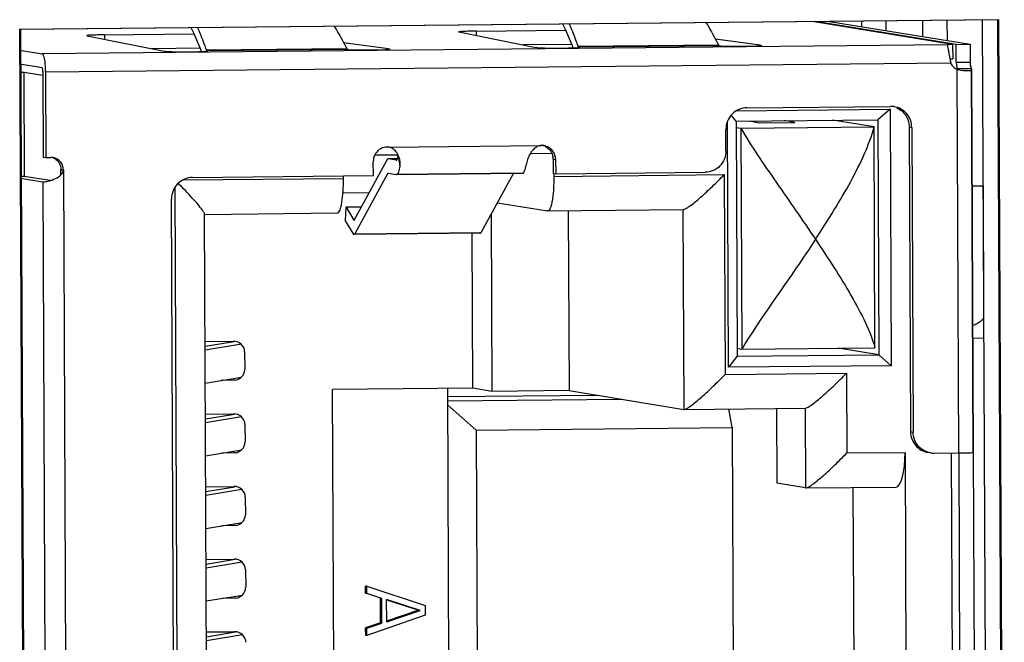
# Model space of a CAD drawing. Header units: millimetres. Extents: x 0 to 1750, y -1720 to 477.
# Tile 32 of 256: x 364.73 to 378.54, y -993.54 to -984.8. Entities that reach past the tile are written whole.
import ezdxf

# ---------------------------------------------------------------- set-up
doc = ezdxf.new("R2010")
doc.units = ezdxf.units.MM
doc.header["$LTSCALE"] = 92.51
for name, color, linetype in [('101300123_DXF_CONTINUOUS_LINE', 7, 'CONTINUOUS'), ('101302590_DXF_CONTINUOUS_LINE', 7, 'CONTINUOUS'), ('DA-15-000166DXF_CONTINUOUS_LINE', 7, 'CONTINUOUS'), ('DE-11-072043DXF_CONTINUOUS_LINE', 7, 'CONTINUOUS')]:
    doc.layers.add(name, color=color, linetype=linetype)

msp = doc.modelspace()

# ---------------------------------------------------------------- linework, layer by layer
at = {"layer": '101300123_DXF_CONTINUOUS_LINE'}
for p, q in [((378.232, -989.008), (378.257, -989.007)), ((378.257, -988.981), (378.249, -988.981)), ((378.101, -989.266), (378.258, -989.265))]:
    msp.add_line(p, q, dxfattribs=at)
at = {"layer": '101302590_DXF_CONTINUOUS_LINE'}
for p, q in [((378.466, -984.8), (364.742, -984.937)), ((377.817, -985.146), (375.844, -984.824)), ((377.866, -985.146), (375.893, -984.824)), ((376.09, -984.822), (378.063, -985.144)), ((378.542, -1001.992), (378.466, -984.8)), ((364.742, -984.937), (364.817, -1002.128)), ((365.675, -985.023), (366.756, -985.24)), ((365.918, -985.011), (367.173, -984.999)), ((365.918, -985.011), (365.918, -985.072)), ((370.889, -984.971), (371.97, -985.188)), ((371.132, -984.96), (372.387, -984.947)), ((371.132, -984.96), (371.133, -985.02)), ((377.745, -985.15), (365.043, -985.276)), ((369.904, -985.209), (369.273, -985.123)), ((372.472, -985.146), (371.794, -985.153)), ((372.563, -985.169), (374.531, -985.15)), ((375.118, -985.157), (374.488, -985.071)), ((375.118, -985.157), (375.134, -985.16)), ((375.118, -985.157), (375.118, -985.165)), ((377.817, -985.146), (377.818, -985.346)), ((377.866, -985.146), (378.063, -985.144)), ((377.867, -985.396), (377.866, -985.146)), ((378.063, -985.144), (378.064, -985.394)), ((364.73, -985.225), (365.043, -985.276)), ((367.258, -985.198), (366.58, -985.205)), ((366.771, -985.243), (366.756, -985.24)), ((367.347, -985.237), (367.348, -985.221)), ((367.348, -985.221), (369.316, -985.202)), ((369.329, -985.217), (367.366, -985.237)), ((369.904, -985.209), (369.92, -985.211)), ((369.904, -985.216), (369.904, -985.209)), ((371.986, -985.191), (371.97, -985.188)), ((372.562, -985.185), (372.563, -985.169)), ((374.544, -985.166), (372.581, -985.185)), ((365.044, -985.476), (364.731, -985.424)), ((377.79, -985.407), (365.089, -985.533)), ((377.777, -985.347), (377.818, -985.346)), ((377.867, -985.396), (378.064, -985.394)), ((364.731, -985.534), (364.792, -985.533)), ((364.792, -985.533), (365.053, -985.576)), ((364.798, -986.998), (364.792, -985.533)), ((365.053, -985.527), (365.058, -986.726)), ((365.089, -985.533), (365.094, -986.732)), ((377.877, -985.495), (377.879, -985.496)), ((377.903, -990.878), (377.879, -985.496)), ((378.08, -985.486), (377.884, -985.488)), ((377.884, -985.488), (377.884, -985.497)), ((378.104, -990.869), (378.08, -985.496)), ((378.108, -990.87), (378.084, -985.496)), ((374.782, -986.077), (376.941, -986.055)), ((374.93, -986.035), (376.947, -986.015)), ((376.941, -986.055), (376.767, -986.202)), ((376.941, -986.055), (376.956, -989.654)), ((374.674, -989.676), (374.659, -986.222)), ((374.779, -986.222), (374.709, -986.139)), ((374.779, -986.222), (376.767, -986.202)), ((374.779, -986.222), (374.794, -989.521)), ((374.96, -986.22), (375.113, -986.245)), ((375.113, -986.245), (375.605, -986.24)), ((375.605, -986.24), (375.452, -986.215)), ((376.714, -986.304), (376.131, -986.209)), ((376.767, -986.202), (376.781, -989.501)), ((374.637, -986.638), (374.636, -986.338)), ((374.78, -986.312), (374.844, -986.322)), ((374.844, -986.322), (376.714, -986.304)), ((374.844, -986.322), (374.858, -989.421)), ((376.727, -989.402), (376.714, -986.304)), ((377.207, -986.306), (377.243, -986.312)), ((377.207, -986.306), (377.226, -990.579)), ((377.243, -986.312), (377.262, -990.585)), ((369.885, -986.585), (372.049, -986.563)), ((371.894, -986.675), (372.193, -986.672)), ((372.046, -986.563), (372.049, -986.563)), ((365.058, -986.726), (365.094, -986.732)), ((365.094, -986.732), (365.168, -986.732)), ((369.419, -987.613), (369.882, -986.764)), ((369.69, -986.987), (369.689, -986.787)), ((369.71, -986.697), (370.035, -986.694)), ((370.027, -986.751), (369.894, -986.752)), ((369.894, -986.752), (369.896, -986.752)), ((370.027, -986.751), (369.896, -986.752)), ((370.011, -986.771), (369.896, -986.752)), ((370.037, -986.713), (370.063, -986.855)), ((372.211, -986.755), (372.247, -986.761)), ((372.211, -986.755), (372.212, -986.955)), ((372.247, -986.761), (372.248, -986.961)), ((365.305, -986.899), (365.341, -986.905)), ((365.305, -986.982), (365.305, -986.899)), ((365.341, -986.905), (365.399, -1000.148)), ((369.894, -986.954), (369.432, -987.803)), ((369.897, -986.952), (370.012, -986.971)), ((370.012, -986.971), (371.783, -986.953)), ((371.785, -986.954), (370.014, -986.971)), ((371.203, -987.786), (371.655, -986.955)), ((372.212, -986.955), (372.248, -986.961)), ((372.248, -986.961), (374.343, -986.94)), ((364.791, -986.998), (364.737, -986.999)), ((364.738, -987.024), (365.051, -987.075)), ((365.152, -987.057), (364.791, -986.998)), ((365.051, -987.075), (365.107, -999.969)), ((365.052, -987.075), (365.051, -987.075)), ((367.014, -987.048), (369.271, -987.026)), ((367.152, -987.012), (369.69, -986.987)), ((369.271, -987.026), (369.27, -986.991)), ((372.222, -986.961), (372.222, -986.997)), ((372.222, -986.997), (374.613, -986.973)), ((374.613, -986.973), (374.625, -989.777)), ((366.966, -999.879), (366.91, -987.143)), ((369.629, -987.228), (369.263, -987.232)), ((378.243, -987.13), (378.251, -988.964)), ((366.912, -999.709), (366.858, -987.315)), ((371.431, -987.367), (372.135, -987.482)), ((369.299, -987.623), (369.308, -987.431)), ((369.519, -987.429), (369.308, -987.431)), ((369.308, -987.431), (369.418, -987.613)), ((372.138, -987.482), (372.135, -987.482)), ((372.138, -987.482), (374.037, -987.463)), ((372.424, -987.479), (372.435, -990.004)), ((374.034, -987.463), (374.046, -990.267)), ((367.322, -987.53), (369.186, -987.511)), ((367.374, -999.445), (367.322, -987.524)), ((369.41, -987.804), (369.299, -987.623)), ((369.418, -987.613), (369.419, -987.613)), ((371.342, -987.53), (371.353, -990.015)), ((369.421, -987.813), (369.419, -987.813)), ((371.192, -987.796), (369.421, -987.813)), ((369.432, -987.803), (371.203, -987.786)), ((371.084, -989.971), (371.075, -987.797)), ((371.19, -987.796), (371.192, -987.796)), ((367.33, -989.313), (367.722, -989.309)), ((367.33, -989.38), (367.738, -989.313)), ((367.838, -989.354), (367.33, -989.438)), ((374.793, -989.41), (374.858, -989.421)), ((374.858, -989.421), (376.727, -989.402)), ((376.781, -989.501), (376.209, -989.407)), ((367.884, -989.458), (367.886, -989.708)), ((374.794, -989.521), (374.674, -989.676)), ((374.794, -989.521), (376.781, -989.501)), ((376.956, -989.654), (376.781, -989.501)), ((376.956, -989.654), (374.674, -989.676)), ((367.332, -989.898), (367.839, -989.814)), ((367.745, -989.857), (367.725, -989.859)), ((374.625, -989.777), (376.327, -989.76)), ((376.327, -989.76), (376.332, -990.879)), ((367.725, -989.859), (367.554, -989.861)), ((371.084, -989.971), (369.117, -989.99)), ((369.144, -996.287), (369.117, -989.99)), ((370.728, -989.974), (370.756, -996.24)), ((371.353, -990.015), (371.084, -989.971)), ((372.843, -990.071), (370.729, -990.091)), ((370.729, -990.149), (373.176, -990.125)), ((372.435, -990.004), (371.353, -990.015)), ((372.435, -990.004), (374.046, -990.267)), ((370.729, -990.204), (371.134, -990.557)), ((374.046, -990.267), (374.049, -990.267)), ((374.049, -990.267), (375.751, -990.25)), ((374.725, -990.522), (374.679, -990.261)), ((375.346, -990.254), (375.35, -991.304)), ((375.748, -990.25), (375.753, -991.369)), ((367.334, -990.333), (367.727, -990.329)), ((367.335, -990.4), (367.742, -990.332)), ((367.842, -990.373), (367.335, -990.457)), ((367.889, -990.477), (367.89, -990.727)), ((371.134, -990.557), (374.725, -990.522)), ((374.725, -990.522), (374.747, -995.569)), ((371.134, -990.557), (371.156, -995.605)), ((377.226, -990.579), (377.262, -990.585)), ((367.337, -990.917), (367.843, -990.833)), ((367.729, -990.879), (367.558, -990.88)), ((367.75, -990.877), (367.729, -990.879)), ((376.332, -990.879), (377.149, -990.871)), ((377.149, -990.871), (377.171, -995.929)), ((377.558, -990.882), (377.903, -990.878)), ((377.798, -990.879), (377.82, -995.921)), ((377.929, -995.918), (377.907, -990.878)), ((378.104, -990.869), (378.126, -995.916)), ((378.108, -990.87), (378.108, -990.87)), ((367.339, -991.352), (367.731, -991.349)), ((367.339, -991.419), (367.747, -991.352)), ((375.753, -991.369), (375.35, -991.304)), ((375.753, -991.369), (375.756, -991.37)), ((375.756, -991.37), (377.023, -991.357)), ((376.44, -995.351), (376.423, -991.363)), ((367.847, -991.393), (367.339, -991.477)), ((367.893, -991.497), (367.894, -991.747)), ((367.341, -991.937), (367.848, -991.853)), ((367.734, -991.898), (367.563, -991.9)), ((367.754, -991.896), (367.734, -991.898)), ((367.343, -992.372), (367.736, -992.368)), ((367.344, -992.439), (367.751, -992.371)), ((367.851, -992.412), (367.344, -992.496)), ((367.898, -992.516), (367.899, -992.766)), ((369.597, -992.75), (369.58, -992.747)), ((369.58, -992.85), (369.58, -992.747)), ((369.597, -992.75), (370.415, -993.018)), ((369.598, -992.853), (369.597, -992.75)), ((367.346, -992.956), (367.852, -992.872)), ((369.598, -992.853), (369.58, -992.85)), ((369.807, -992.92), (369.598, -992.853)), ((367.738, -992.918), (367.567, -992.919)), ((367.759, -992.916), (367.738, -992.918)), ((369.807, -992.92), (369.789, -992.917)), ((369.79, -993.263), (369.789, -992.917)), ((369.808, -993.266), (369.807, -992.92)), ((369.875, -992.94), (370.328, -993.085)), ((370.346, -993.088), (369.876, -992.937)), ((369.878, -993.248), (369.876, -992.937)), ((370.415, -993.018), (370.416, -993.156)), ((370.416, -993.156), (369.6, -993.441)), ((370.328, -993.085), (369.875, -993.24)), ((369.878, -993.248), (370.346, -993.088)), ((370.346, -993.088), (370.328, -993.085)), ((369.79, -993.263), (369.582, -993.334)), ((369.6, -993.337), (369.808, -993.266)), ((369.808, -993.266), (369.79, -993.263)), ((367.348, -993.391), (367.74, -993.388)), ((367.348, -993.458), (367.756, -993.391)), ((367.856, -993.432), (367.348, -993.516)), ((369.6, -993.337), (369.582, -993.334)), ((369.583, -993.438), (369.582, -993.334)), ((369.6, -993.441), (369.583, -993.438)), ((369.6, -993.441), (369.6, -993.337))]:
    msp.add_line(p, q, dxfattribs=at)
for centre, radius, start, end in [((374.602, -985.119), 0.0781, 203.5237, 205.046), ((369.388, -985.171), 0.0781, 203.5237, 205.046), ((369.4, -984.444), 0.777, 266.0929, 267.0825), ((374.615, -984.392), 0.777, 266.0929, 267.0825), ((380.155, -984.88), 2.423, 191.1312, 191.9382), ((379.474, -985.023), 1.726, 191.9454, 192.8288), ((378.666, -985.322), 0.802, 185.2692, 186.1944), ((363.71, -985.539), 1.379, 0.2512, 0.5155), ((378.039, -985.435), 0.164, 196.2035, 198.8703), ((378.432, -985.383), 0.367, 190.7758, 192.3206), ((376.949, -986.304), 0.289, 84.4448, 90.556), ((376.949, -986.307), 0.292, 80.7298, 84.4514), ((369.887, -986.778), 0.193, 90.5836, 96.8358), ((369.886, -986.714), 0.129, 78.6723, 90.496), ((372.051, -986.756), 0.192, 86.0769, 90.5615), ((372.051, -986.758), 0.195, 80.7286, 86.0775), ((372.015, -986.752), 0.194, 60.0295, 72.1965), ((365.169, -986.9), 0.168, 86.7792, 90.5634), ((365.169, -986.902), 0.17, 80.7278, 86.7765), ((365.133, -986.896), 0.171, 53.9986, 66.1199), ((370.012, -986.765), 0.00644, 260.687, 278.2426), ((369.785, -986.82), 0.28, 24.7167, 26.855), ((369.983, -986.704), 0.054, 350.3892, 355.7973), ((372.009, -986.756), 0.202, 0.2631, 6.3292), ((371.785, -986.941), 0.0129, 260.687, 278.2426), ((370.014, -986.958), 0.0129, 260.687, 278.2426), ((377.556, -990.591), 0.291, 260.7197, 270.5398), ((377.828, -983.373), 7.506, 270.5677, 270.7664)]:
    msp.add_arc(centre, radius, start, end, dxfattribs=at)
for centre, major_axis, ratio, start_param, end_param in [((367.723, -989.459), (0.161, 0.007), 0.92788, 6.246167, 7.816963), ((367.724, -989.709), (0.161, 0.007), 0.92788, -1.47973, -0.037019), ((367.727, -990.479), (0.161, 0.007), 0.92788, 6.246167, 7.816963), ((367.728, -990.729), (0.161, 0.007), 0.92788, -1.47973, -0.037019), ((377.017, -990.857), (-0.006, 0.5), 0.264807, -3.142352, -1.602546), ((367.732, -991.498), (0.161, 0.007), 0.92788, 6.246167, 7.816963), ((367.733, -991.748), (0.161, 0.007), 0.92788, -1.47973, -0.037019), ((367.736, -992.518), (0.161, 0.007), 0.92788, 6.246167, 7.816963), ((367.737, -992.768), (0.161, 0.007), 0.92788, -1.47973, -0.037019), ((367.741, -993.537), (0.161, 0.007), 0.92788, 6.246167, 7.816963)]:
    msp.add_ellipse(centre, major_axis=major_axis, ratio=ratio, start_param=start_param, end_param=end_param, dxfattribs=at)
for points, knots in [([(372.343, -984.856), (372.356, -984.881), (372.409, -984.992), (372.456, -985.104), (372.49, -985.191)], [0, 0, 0, 0, 0.233001, 1, 1, 1, 1]), ([(372.563, -985.169), (372.553, -985.142), (372.514, -985.036), (372.473, -984.931), (372.44, -984.855)], [0, 0, 0, 0, 0.26298, 1, 1, 1, 1]), ([(374.354, -984.836), (374.37, -984.86), (374.431, -984.963), (374.489, -985.069), (374.531, -985.15)], [0, 0, 0, 0, 0.238883, 1, 1, 1, 1]), ([(365.918, -985.011), (365.886, -985.012), (365.839, -985.012), (365.78, -985.014), (365.744, -985.015), (365.714, -985.016), (365.694, -985.018), (365.683, -985.019), (365.677, -985.02), (365.674, -985.02), (365.672, -985.021), (365.672, -985.021)], [0, 0, 0, 0, 0.394447, 0.566882, 0.715651, 0.836422, 0.925496, 0.957303, 0.980319, 0.994402, 1, 1, 1, 1]), ([(365.672, -985.021), (365.672, -985.022), (365.673, -985.023), (365.674, -985.023), (365.675, -985.023)], [0, 0, 0, 0, 0.10952, 1, 1, 1, 1]), ([(367.129, -984.908), (367.142, -984.933), (367.195, -985.043), (367.242, -985.156), (367.276, -985.243)], [0, 0, 0, 0, 0.233001, 1, 1, 1, 1]), ([(367.348, -985.221), (367.339, -985.193), (367.3, -985.088), (367.258, -984.983), (367.226, -984.907)], [0, 0, 0, 0, 0.26298, 1, 1, 1, 1]), ([(369.14, -984.888), (369.155, -984.912), (369.217, -985.015), (369.275, -985.12), (369.316, -985.202)], [0, 0, 0, 0, 0.238883, 1, 1, 1, 1]), ([(371.132, -984.96), (371.1, -984.96), (371.053, -984.961), (370.994, -984.962), (370.958, -984.963), (370.929, -984.965), (370.909, -984.966), (370.897, -984.967), (370.891, -984.968), (370.888, -984.969), (370.886, -984.969), (370.886, -984.97)], [0, 0, 0, 0, 0.394447, 0.566882, 0.715651, 0.836422, 0.925496, 0.957303, 0.980319, 0.994402, 1, 1, 1, 1]), ([(370.886, -984.97), (370.886, -984.97), (370.887, -984.971), (370.888, -984.971), (370.889, -984.971)], [0, 0, 0, 0, 0.10952, 1, 1, 1, 1]), ([(374.539, -985.163), (374.538, -985.162), (374.535, -985.159), (374.533, -985.155), (374.532, -985.152)], [0, 0, 0, 0, 0.205299, 1, 1, 1, 1]), ([(375.139, -985.161), (375.139, -985.161), (375.136, -985.16), (375.135, -985.16), (375.134, -985.16)], [0, 0, 0, 0, 0.283015, 1, 1, 1, 1]), ([(377.745, -985.15), (377.744, -985.15), (377.744, -985.151), (377.744, -985.152), (377.744, -985.153)], [0, 0, 0, 0, 0.36004, 1, 1, 1, 1]), ([(377.744, -985.153), (377.744, -985.16), (377.748, -985.182), (377.755, -985.223), (377.765, -985.281), (377.773, -985.324), (377.778, -985.347)], [0, 0, 0, 0, 0.114442, 0.33443, 0.639399, 1, 1, 1, 1]), ([(377.817, -985.146), (377.809, -985.146), (377.785, -985.147), (377.761, -985.148), (377.745, -985.15)], [0, 0, 0, 0, 0.334371, 1, 1, 1, 1]), ([(365.043, -985.276), (365.047, -985.276), (365.057, -985.287), (365.07, -985.323), (365.076, -985.358), (365.08, -985.384)], [0, 0, 0, 0, 0.115241, 0.320047, 1, 1, 1, 1]), ([(366.771, -985.243), (366.78, -985.244), (366.803, -985.245), (366.847, -985.247), (366.906, -985.248), (367.004, -985.249), (367.129, -985.249), (367.229, -985.247), (367.276, -985.245)], [0, 0, 0, 0, 0.049891, 0.138601, 0.259709, 0.404447, 0.721774, 1, 1, 1, 1]), ([(367.276, -985.245), (367.289, -985.245), (367.311, -985.244), (367.337, -985.243), (367.352, -985.241), (367.36, -985.24), (367.364, -985.24), (367.366, -985.239), (367.366, -985.238)], [0, 0, 0, 0, 0.422024, 0.736438, 0.849185, 0.930914, 0.980878, 1, 1, 1, 1]), ([(367.348, -985.221), (367.349, -985.222), (367.351, -985.227), (367.354, -985.231), (367.356, -985.234)], [0, 0, 0, 0, 0.302529, 1, 1, 1, 1]), ([(367.366, -985.238), (367.366, -985.238), (367.364, -985.237), (367.363, -985.237), (367.362, -985.237)], [0, 0, 0, 0, 0.283013, 1, 1, 1, 1]), ([(369.324, -985.214), (369.324, -985.214), (369.321, -985.211), (369.319, -985.207), (369.317, -985.204)], [0, 0, 0, 0, 0.205299, 1, 1, 1, 1]), ([(369.329, -985.217), (369.33, -985.217), (369.336, -985.218), (369.342, -985.219), (369.347, -985.219)], [0, 0, 0, 0, 0.182282, 1, 1, 1, 1]), ([(369.361, -985.22), (369.408, -985.222), (369.488, -985.223), (369.601, -985.224), (369.681, -985.223), (369.744, -985.222), (369.787, -985.221), (369.826, -985.22), (369.859, -985.219), (369.886, -985.218), (369.904, -985.216), (369.914, -985.215), (369.92, -985.215), (369.923, -985.214), (369.924, -985.213), (369.924, -985.213)], [0, 0, 0, 0, 0.254149, 0.423747, 0.598082, 0.681094, 0.758281, 0.827557, 0.887022, 0.935089, 0.970434, 0.983042, 0.992165, 0.997753, 1, 1, 1, 1]), ([(369.924, -985.213), (369.924, -985.213), (369.922, -985.212), (369.921, -985.212), (369.92, -985.211)], [0, 0, 0, 0, 0.283015, 1, 1, 1, 1]), ([(371.986, -985.191), (371.994, -985.192), (372.017, -985.194), (372.061, -985.195), (372.121, -985.196), (372.219, -985.197), (372.343, -985.197), (372.444, -985.195), (372.49, -985.194)], [0, 0, 0, 0, 0.049891, 0.138601, 0.259709, 0.404447, 0.721774, 1, 1, 1, 1]), ([(372.49, -985.194), (372.503, -985.193), (372.525, -985.192), (372.551, -985.191), (372.566, -985.19), (372.574, -985.189), (372.578, -985.188), (372.581, -985.187), (372.581, -985.187)], [0, 0, 0, 0, 0.422024, 0.736438, 0.849185, 0.930914, 0.980878, 1, 1, 1, 1]), ([(372.563, -985.169), (372.563, -985.171), (372.566, -985.175), (372.568, -985.18), (372.571, -985.182)], [0, 0, 0, 0, 0.302529, 1, 1, 1, 1]), ([(372.581, -985.187), (372.581, -985.186), (372.578, -985.186), (372.577, -985.185), (372.576, -985.185)], [0, 0, 0, 0, 0.283013, 1, 1, 1, 1]), ([(374.544, -985.166), (374.545, -985.166), (374.551, -985.166), (374.557, -985.167), (374.562, -985.167)], [0, 0, 0, 0, 0.182282, 1, 1, 1, 1]), ([(374.575, -985.168), (374.623, -985.171), (374.703, -985.172), (374.815, -985.172), (374.895, -985.171), (374.958, -985.17), (375.001, -985.17), (375.04, -985.169), (375.073, -985.167), (375.1, -985.166), (375.118, -985.165), (375.129, -985.164), (375.134, -985.163), (375.137, -985.162), (375.139, -985.162), (375.139, -985.161)], [0, 0, 0, 0, 0.254149, 0.423747, 0.598082, 0.681094, 0.758281, 0.827557, 0.887022, 0.935089, 0.970434, 0.983042, 0.992165, 0.997753, 1, 1, 1, 1]), ([(365.08, -985.384), (365.081, -985.395), (365.086, -985.442), (365.088, -985.49), (365.089, -985.526)], [0, 0, 0, 0, 0.230446, 1, 1, 1, 1]), ([(377.868, -985.408), (377.869, -985.415), (377.872, -985.44), (377.876, -985.464), (377.881, -985.481)], [0, 0, 0, 0, 0.290045, 1, 1, 1, 1]), ([(378.072, -985.452), (378.071, -985.448), (378.068, -985.428), (378.065, -985.409), (378.064, -985.394)], [0, 0, 0, 0, 0.226586, 1, 1, 1, 1]), ([(365.053, -985.527), (365.053, -985.521), (365.052, -985.509), (365.051, -985.493), (365.048, -985.482), (365.046, -985.476), (365.044, -985.476)], [0, 0, 0, 0, 0.361804, 0.675654, 0.895321, 1, 1, 1, 1]), ([(377.879, -985.496), (377.891, -985.498), (377.936, -985.507), (377.981, -985.512), (378.014, -985.513)], [0, 0, 0, 0, 0.277862, 1, 1, 1, 1]), ([(378.014, -985.513), (378.024, -985.513), (378.042, -985.513), (378.065, -985.511), (378.084, -985.504), (378.084, -985.496)], [0, 0, 0, 0, 0.399905, 0.69876, 1, 1, 1, 1]), ([(378.08, -985.486), (378.08, -985.484), (378.077, -985.476), (378.075, -985.468), (378.074, -985.462)], [0, 0, 0, 0, 0.22292, 1, 1, 1, 1]), ([(378.084, -985.496), (378.084, -985.495), (378.084, -985.492), (378.082, -985.488), (378.08, -985.486)], [0, 0, 0, 0, 0.210467, 1, 1, 1, 1]), ([(374.93, -986.035), (374.891, -986.035), (374.814, -986.052), (374.716, -986.12), (374.651, -986.22), (374.636, -986.299), (374.636, -986.338)], [0, 0, 0, 0, 0.24803, 0.497433, 0.748336, 1, 1, 1, 1]), ([(377.243, -986.312), (377.243, -986.277), (377.231, -986.207), (377.178, -986.115), (377.097, -986.048), (377.03, -986.024), (376.996, -986.019)], [0, 0, 0, 0, 0.251864, 0.502435, 0.751594, 1, 1, 1, 1]), ([(377.031, -986.034), (377.082, -986.057), (377.174, -986.134), (377.207, -986.249), (377.207, -986.306)], [0, 0, 0, 0, 0.497693, 1, 1, 1, 1]), ([(374.844, -986.322), (374.917, -986.448), (375.081, -986.701), (375.435, -987.217), (375.712, -987.611), (375.893, -987.88)], [0, 0, 0, 0, 0.23134, 0.481835, 1, 1, 1, 1]), ([(375.893, -987.88), (375.981, -987.745), (376.152, -987.479), (376.387, -987.079), (376.582, -986.692), (376.682, -986.431), (376.714, -986.304)], [0, 0, 0, 0, 0.270817, 0.532838, 0.779043, 1, 1, 1, 1]), ([(369.864, -986.586), (369.832, -986.59), (369.768, -986.615), (369.724, -986.667), (369.71, -986.697)], [0, 0, 0, 0, 0.498136, 1, 1, 1, 1]), ([(371.894, -986.675), (371.878, -986.702), (371.854, -986.755), (371.839, -986.811), (371.834, -986.837)], [0, 0, 0, 0, 0.538556, 1, 1, 1, 1]), ([(372.014, -986.569), (372.001, -986.572), (371.951, -986.596), (371.915, -986.64), (371.894, -986.675)], [0, 0, 0, 0, 0.250163, 1, 1, 1, 1]), ([(372.209, -986.644), (372.194, -986.624), (372.156, -986.588), (372.107, -986.57), (372.082, -986.566)], [0, 0, 0, 0, 0.500962, 1, 1, 1, 1]), ([(374.637, -986.638), (374.637, -986.677), (374.622, -986.755), (374.557, -986.856), (374.46, -986.923), (374.382, -986.94), (374.343, -986.94)], [0, 0, 0, 0, 0.251664, 0.502568, 0.75197, 1, 1, 1, 1]), ([(365.341, -986.905), (365.341, -986.865), (365.312, -986.783), (365.236, -986.74), (365.197, -986.734)], [0, 0, 0, 0, 0.502603, 1, 1, 1, 1]), ([(365.233, -986.758), (365.255, -986.774), (365.292, -986.817), (365.305, -986.872), (365.305, -986.899)], [0, 0, 0, 0, 0.498132, 1, 1, 1, 1]), ([(369.882, -986.764), (369.883, -986.762), (369.885, -986.757), (369.891, -986.752), (369.894, -986.752)], [0, 0, 0, 0, 0.334113, 1, 1, 1, 1]), ([(370.013, -986.771), (370.016, -986.771), (370.023, -986.764), (370.026, -986.756), (370.027, -986.751)], [0, 0, 0, 0, 0.368271, 1, 1, 1, 1]), ([(370.027, -986.751), (370.028, -986.748), (370.032, -986.736), (370.035, -986.723), (370.037, -986.713)], [0, 0, 0, 0, 0.209949, 1, 1, 1, 1]), ([(370.063, -986.855), (370.065, -986.843), (370.069, -986.792), (370.057, -986.739), (370.04, -986.703)], [0, 0, 0, 0, 0.225433, 1, 1, 1, 1]), ([(365.286, -986.995), (365.301, -986.984), (365.328, -986.959), (365.341, -986.923), (365.341, -986.905)], [0, 0, 0, 0, 0.502286, 1, 1, 1, 1]), ([(370.063, -986.855), (370.058, -986.883), (370.05, -986.921), (370.033, -986.96), (370.021, -986.97), (370.016, -986.971)], [0, 0, 0, 0, 0.672027, 0.875271, 1, 1, 1, 1]), ([(371.787, -986.953), (371.792, -986.953), (371.804, -986.942), (371.821, -986.903), (371.829, -986.866), (371.834, -986.837)], [0, 0, 0, 0, 0.124729, 0.327973, 1, 1, 1, 1]), ([(365.059, -987.075), (365.072, -987.075), (365.103, -987.07), (365.133, -987.063), (365.151, -987.058)], [0, 0, 0, 0, 0.390714, 1, 1, 1, 1]), ([(365.151, -987.058), (365.157, -987.056), (365.181, -987.049), (365.205, -987.04), (365.223, -987.032)], [0, 0, 0, 0, 0.234682, 1, 1, 1, 1]), ([(367.152, -987.012), (367.113, -987.012), (367.035, -987.029), (366.938, -987.096), (366.872, -987.197), (366.858, -987.276), (366.858, -987.315)], [0, 0, 0, 0, 0.24803, 0.497433, 0.748336, 1, 1, 1, 1]), ([(367.292, -987.471), (367.273, -987.444), (367.227, -987.387), (367.114, -987.26), (367.02, -987.161), (366.952, -987.093)], [0, 0, 0, 0, 0.192307, 0.434917, 1, 1, 1, 1]), ([(369.186, -987.511), (369.192, -987.511), (369.208, -987.5), (369.222, -987.47), (369.236, -987.425), (369.248, -987.366), (369.258, -987.293), (369.268, -987.179), (369.271, -987.088), (369.271, -987.026)], [0, 0, 0, 0, 0.038513, 0.101799, 0.194934, 0.316643, 0.463355, 0.630098, 1, 1, 1, 1]), ([(372.222, -986.997), (372.222, -987.059), (372.22, -987.149), (372.21, -987.264), (372.2, -987.336), (372.188, -987.396), (372.173, -987.441), (372.159, -987.47), (372.144, -987.482), (372.138, -987.482)], [0, 0, 0, 0, 0.369902, 0.536645, 0.683357, 0.805065, 0.898201, 0.961487, 1, 1, 1, 1]), ([(374.037, -987.463), (374.042, -987.463), (374.055, -987.459), (374.087, -987.443), (374.137, -987.409), (374.206, -987.355), (374.283, -987.29), (374.364, -987.216), (374.476, -987.111), (374.558, -987.029), (374.613, -986.973)], [0, 0, 0, 0, 0.020954, 0.052308, 0.142681, 0.260414, 0.395446, 0.540846, 0.692052, 1, 1, 1, 1]), ([(378.092, -987.128), (378.114, -987.128), (378.145, -987.128), (378.183, -987.128), (378.204, -987.128), (378.221, -987.129), (378.231, -987.129), (378.238, -987.129), (378.24, -987.13), (378.243, -987.129), (378.243, -987.13)], [0, 0, 0, 0, 0.436784, 0.60865, 0.749381, 0.858893, 0.937136, 0.964536, 0.984129, 1, 1, 1, 1]), ([(367.322, -987.524), (367.322, -987.522), (367.32, -987.514), (367.31, -987.496), (367.3, -987.481), (367.292, -987.471)], [0, 0, 0, 0, 0.142043, 0.358775, 1, 1, 1, 1]), ([(369.419, -987.613), (369.419, -987.613), (369.419, -987.613), (369.419, -987.613), (369.419, -987.613)], [0, 0, 0, 0, 0.397849, 1, 1, 1, 1]), ([(369.419, -987.813), (369.419, -987.813), (369.414, -987.812), (369.411, -987.808), (369.41, -987.804)], [0, 0, 0, 0, 0.194972, 1, 1, 1, 1]), ([(369.432, -987.803), (369.431, -987.805), (369.429, -987.809), (369.424, -987.813), (369.421, -987.813)], [0, 0, 0, 0, 0.334113, 1, 1, 1, 1]), ([(371.18, -987.787), (371.181, -987.788), (371.184, -987.792), (371.187, -987.795), (371.19, -987.796)], [0, 0, 0, 0, 0.320595, 1, 1, 1, 1]), ([(371.192, -987.796), (371.193, -987.796), (371.198, -987.794), (371.201, -987.789), (371.203, -987.786)], [0, 0, 0, 0, 0.189806, 1, 1, 1, 1]), ([(375.893, -987.88), (375.716, -988.15), (375.443, -988.543), (375.092, -989.053), (374.93, -989.3), (374.858, -989.421)], [0, 0, 0, 0, 0.522875, 0.77243, 1, 1, 1, 1]), ([(375.893, -987.88), (375.982, -988.012), (376.155, -988.273), (376.392, -988.661), (376.591, -989.032), (376.694, -989.281), (376.727, -989.402)], [0, 0, 0, 0, 0.274825, 0.538488, 0.783564, 1, 1, 1, 1]), ([(378.251, -988.964), (378.252, -988.989), (378.219, -989.028), (378.163, -989.064), (378.123, -989.083), (378.1, -989.092)], [0, 0, 0, 0, 0.363792, 0.642195, 1, 1, 1, 1]), ([(374.049, -990.267), (374.054, -990.267), (374.067, -990.263), (374.099, -990.247), (374.15, -990.212), (374.218, -990.159), (374.295, -990.093), (374.377, -990.02), (374.488, -989.915), (374.571, -989.833), (374.625, -989.777)], [0, 0, 0, 0, 0.020954, 0.052308, 0.142681, 0.260414, 0.395446, 0.540846, 0.692052, 1, 1, 1, 1]), ([(375.751, -990.25), (375.756, -990.25), (375.769, -990.246), (375.802, -990.23), (375.852, -990.195), (375.92, -990.142), (375.997, -990.076), (376.079, -990.003), (376.19, -989.898), (376.273, -989.816), (376.327, -989.76)], [0, 0, 0, 0, 0.020954, 0.052308, 0.142681, 0.260414, 0.395446, 0.540846, 0.692052, 1, 1, 1, 1]), ([(377.226, -990.579), (377.226, -990.614), (377.239, -990.684), (377.292, -990.775), (377.373, -990.843), (377.439, -990.867), (377.473, -990.872)], [0, 0, 0, 0, 0.251864, 0.502435, 0.751594, 1, 1, 1, 1]), ([(377.509, -990.878), (377.475, -990.872), (377.408, -990.849), (377.327, -990.781), (377.274, -990.69), (377.262, -990.62), (377.262, -990.585)], [0, 0, 0, 0, 0.248406, 0.497565, 0.748137, 1, 1, 1, 1]), ([(375.756, -991.37), (375.761, -991.37), (375.774, -991.366), (375.806, -991.349), (375.857, -991.315), (375.925, -991.261), (376.002, -991.196), (376.084, -991.123), (376.195, -991.018), (376.278, -990.935), (376.332, -990.879)], [0, 0, 0, 0, 0.020954, 0.052308, 0.142681, 0.260414, 0.395446, 0.540846, 0.692052, 1, 1, 1, 1]), ([(377.929, -990.878), (377.967, -990.878), (378.019, -990.877), (378.077, -990.874), (378.097, -990.873), (378.104, -990.871)], [0, 0, 0, 0, 0.65957, 0.878743, 1, 1, 1, 1]), ([(378.108, -990.87), (378.108, -990.87), (378.107, -990.869), (378.105, -990.869), (378.104, -990.869)], [0, 0, 0, 0, 0.098466, 1, 1, 1, 1]), ([(378.104, -990.871), (378.105, -990.871), (378.106, -990.871), (378.107, -990.871), (378.108, -990.87)], [0, 0, 0, 0, 0.369248, 1, 1, 1, 1])]:
    msp.add_open_spline(points, degree=3, knots=knots, dxfattribs=at)
for points in [[(367.356, -985.234), (367.358, -985.235), (367.36, -985.236), (367.362, -985.237)], [(369.329, -985.217), (369.327, -985.217), (369.326, -985.216), (369.324, -985.214)], [(372.571, -985.182), (372.572, -985.184), (372.574, -985.185), (372.576, -985.185)], [(374.544, -985.166), (374.542, -985.165), (374.54, -985.164), (374.539, -985.163)], [(377.79, -985.407), (377.8, -985.426), (377.813, -985.444), (377.828, -985.459)], [(377.828, -985.459), (377.843, -985.474), (377.86, -985.486), (377.879, -985.496)], [(377.884, -985.488), (377.884, -985.491), (377.884, -985.494), (377.884, -985.497)], [(369.965, -986.611), (369.949, -986.599), (369.931, -986.591), (369.911, -986.587)], [(370.008, -986.651), (369.996, -986.636), (369.982, -986.622), (369.965, -986.611)], [(370.035, -986.694), (370.028, -986.679), (370.019, -986.664), (370.008, -986.651)], [(372.049, -986.563), (372.037, -986.563), (372.025, -986.565), (372.014, -986.569)], [(372.112, -986.583), (372.147, -986.603), (372.176, -986.636), (372.193, -986.672)], [(372.193, -986.672), (372.202, -986.692), (372.208, -986.713), (372.21, -986.734)], [(372.247, -986.761), (372.247, -986.72), (372.233, -986.677), (372.209, -986.644)], [(369.71, -986.697), (369.696, -986.724), (369.689, -986.756), (369.689, -986.787)], [(365.305, -986.899), (365.305, -986.927), (365.302, -986.955), (365.296, -986.982)], [(365.052, -987.075), (365.055, -987.075), (365.057, -987.075), (365.059, -987.075)], [(365.223, -987.032), (365.245, -987.022), (365.267, -987.01), (365.286, -986.995)]]:
    msp.add_open_spline(points, degree=3, dxfattribs=at)
at = {"layer": 'DA-15-000166DXF_CONTINUOUS_LINE'}
for p, q in [((376.536, -984.817), (376.536, -984.894)), ((376.879, -984.814), (376.879, -984.951)), ((377.394, -984.809), (377.395, -985.035)), ((377.737, -984.805), (377.739, -985.091))]:
    msp.add_line(p, q, dxfattribs=at)
at = {"layer": 'DE-11-072043DXF_CONTINUOUS_LINE'}
for p, q in [((378.453, -984.798), (364.728, -984.934)), ((378.314, -1001.955), (378.238, -984.799)), ((378.528, -1001.99), (378.453, -984.798)), ((364.728, -984.934), (364.804, -1002.126))]:
    msp.add_line(p, q, dxfattribs=at)

doc.saveas('drawing.dxf')
